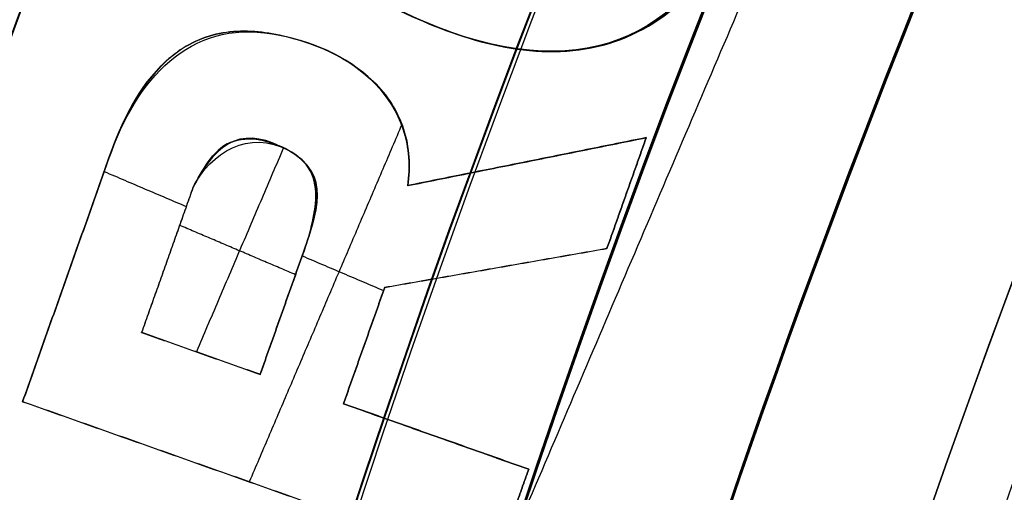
# Model space of a CAD drawing. Header units: millimetres. Extents: x -34.2 to 34.2, y -30.9 to 31.1.
# Tile 23 of 77: x -16.4 to -14.9, y 5.4 to 6.1. Entities that reach past the tile are written whole.
import ezdxf

# ---------------------------------------------------------------- set-up
doc = ezdxf.new("R2010")
doc.units = ezdxf.units.MM
for name, color, linetype, true_color in [('COTAS', 252, 'Continuous', 0x696969), ('IGES level 1', 7, 'Continuous', 0xe5eaed), ('IGES level 14', 7, 'Continuous', 0xffffff), ('IGES level 3', 7, 'Continuous', 0xe5eaed), ('IGES level 5', 7, 'Continuous', 0xe5eaed), ('IGES level 8', 7, 'Continuous', 0xcad1ee)]:
    doc.layers.add(name, color=color, linetype=linetype, true_color=true_color)

# ---------------------------------------------------------------- blocks, each defined once
blk = doc.blocks.new('Kivi_7w')
at = {"layer": 'IGES level 1', "extrusion": (0, 0, -1)}
for centre, radius, start, end in [((-7.99360577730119e-15, 1.77635683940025e-15, 1.399999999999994), 31, 269.9999999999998, 90.00000000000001), ((-7.573064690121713e-29, 2.831068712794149e-15, 0.8499999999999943), 31, 270.0000000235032, 89.99999998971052), ((-7.573064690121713e-29, 2.831068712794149e-15, 0.1500000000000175), 30.85, 270.0000000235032, 89.99999998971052), ((-7.573064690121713e-29, 1.77635683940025e-15), 30.7, 270, 90), ((-7.573064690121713e-29, 2.831068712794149e-15), 25.75, 270, 89.99999999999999), ((-7.573064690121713e-29, 2.831068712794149e-15), 24.25, 270, 89.99999999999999), ((-7.573064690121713e-29, 2.831068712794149e-15, 0.8500000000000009), 23.5, 270.0000000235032, 89.99999998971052)]:
    blk.add_arc(centre, radius, start, end, dxfattribs=at)
at = {"layer": 'IGES level 1'}
for centre, radius, start, end in [((9.992007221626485e-15, 1.77635683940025e-15, -0.2999999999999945), 31, 89.99999999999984, 270), ((7.573064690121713e-29, 2.831068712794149e-15, -1.549999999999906), 30.85, 90.00000002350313, 269.9999999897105), ((7.573064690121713e-29, 1.77635683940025e-15, -1.700000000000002), 30.7, 90.00000000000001, 270), ((7.573064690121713e-29, 1.77635683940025e-15), 25.75, 90.00000000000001, 270), ((7.587855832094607e-29, 1.77635683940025e-15), 24.25, 90.00000000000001, 270), ((6.310887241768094e-29, -1.77635683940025e-15), 23.5, 89.99999999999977, 270), ((7.573064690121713e-29, 1.77635683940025e-15, -1.700000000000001), 23.5, 90.00000000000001, 270)]:
    blk.add_arc(centre, radius, start, end, dxfattribs=at)
at = {"layer": 'IGES level 14', "extrusion": (-9.205336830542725e-34, -0.002279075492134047, -0.9999974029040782)}
blk.add_arc((-7.562773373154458e-29, -0.009800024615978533, -4.67721718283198), 16.5, 270, 90, dxfattribs=at)
at = {"layer": 'IGES level 14', "extrusion": (0, 0.002279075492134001, 0.9999974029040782)}
for radius, start, end in [(16.5, 90.00000002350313, 269.9999999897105), (16.2, 150.4421014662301, 162.9302917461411)]:
    blk.add_arc((7.573064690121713e-29, -0.009800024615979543, 3.17721718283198), radius, start, end, dxfattribs=at)
at = {"layer": 'IGES level 14', "extrusion": (1.833778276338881e-35, 0.00227907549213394, 0.9999974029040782)}
blk.add_arc((7.544134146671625e-29, -0.009800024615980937, 1.67721718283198), 16.5, 90.00000000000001, 270, dxfattribs=at)
at = {"layer": 'IGES level 14', "extrusion": (1.833772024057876e-35, 0.00227907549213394, 0.9999974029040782)}
blk.add_arc((7.533618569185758e-29, -0.009800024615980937, 1.67721718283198), 16.5, 90.00000000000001, 270, dxfattribs=at)
at = {"layer": 'IGES level 14', "extrusion": (-4.162664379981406e-16, -0.002279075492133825, -0.9999974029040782)}
blk.add_arc((-6.750189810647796e-10, -0.009800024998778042, -4.677217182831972), 16.20000000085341, 17.06970824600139, 29.55789854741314, dxfattribs=at)
at = {"layer": 'IGES level 14', "extrusion": (2.708518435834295e-15, 0.002279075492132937, 0.9999974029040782)}
blk.add_arc((1.81303406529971e-09, -0.009800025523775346, 1.677217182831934), 16.20000000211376, 150.4421014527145, 162.9302917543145, dxfattribs=at)
at = {"layer": 'IGES level 14'}
for points in [[(-13.25, 5.485673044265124, 4.664727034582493), (-15, 4.475312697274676, 4.667029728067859)], [(-15, 4.471894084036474, 3.167033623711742), (-13.25, 5.482254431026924, 3.164730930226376)], [(-15, 4.468475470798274, 1.667037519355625), (-13.25, 5.478835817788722, 1.664734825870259)]]:
    blk.add_open_spline(points, degree=1, dxfattribs=at)
at = {"layer": 'IGES level 3', "extrusion": (1.101692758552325e-33, -0.002279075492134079, -0.9999974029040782)}
blk.add_arc((-7.628874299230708e-29, -0.009800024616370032, -14.299988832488), 22.5, 270, 90, dxfattribs=at)
at = {"layer": 'IGES level 3', "extrusion": (0, -0.002279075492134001, -0.9999974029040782)}
for centre, radius in [((-7.573064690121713e-29, -0.00980002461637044, -6.299988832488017), 22.49999999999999), ((-7.573064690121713e-29, -0.00980002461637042, -10.299988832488), 20.99999999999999), ((-7.573064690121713e-29, -0.009800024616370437, 0.4500111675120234), 18.625), ((-7.573064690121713e-29, -0.009800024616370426, -5.299988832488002), 17.74999999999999), ((-7.573064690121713e-29, -0.00980002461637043, -1.049988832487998), 15.75)]:
    blk.add_arc(centre, radius, 270.0000000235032, 89.99999998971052, dxfattribs=at)
at = {"layer": 'IGES level 3', "extrusion": (8.609319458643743e-34, 0.002279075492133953, 0.9999974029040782)}
blk.add_arc((7.53376800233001e-29, -0.009800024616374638, -1.700011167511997), 22.5, 90.00000000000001, 270, dxfattribs=at)
at = {"layer": 'IGES level 3', "extrusion": (1.835710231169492e-35, -0.002279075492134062, -0.9999974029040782)}
blk.add_arc((-7.573061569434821e-29, -0.009800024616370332, 1.700011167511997), 22.5, 270, 89.99999999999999, dxfattribs=at)
at = {"layer": 'IGES level 3', "extrusion": (1.005376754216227e-33, 0.002279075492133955, 0.9999974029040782)}
blk.add_arc((7.563374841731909e-29, -0.009800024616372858, -1.700011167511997), 21.5, 90.00000000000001, 270, dxfattribs=at)
at = {"layer": 'IGES level 3', "extrusion": (-5.205727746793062e-33, -0.002279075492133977, -0.9999974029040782)}
blk.add_arc((-7.585342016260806e-29, -0.009800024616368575, -14.299988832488), 21, 270, 90, dxfattribs=at)
at = {"layer": 'IGES level 3', "extrusion": (2.329453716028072e-33, 0.002279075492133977, 0.9999974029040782)}
blk.add_arc((7.57652751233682e-29, -0.009800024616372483, 6.299988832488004), 21, 90.00000000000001, 270, dxfattribs=at)
at = {"layer": 'IGES level 3', "extrusion": (1.83376577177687e-35, 0.002279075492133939, 0.9999974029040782)}
blk.add_arc((7.573053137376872e-29, -0.00980002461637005, 6.299988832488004), 17.75, 90, 270, dxfattribs=at)
at = {"layer": 'IGES level 3', "extrusion": (-1.835350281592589e-33, -0.002279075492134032, -0.9999974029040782)}
blk.add_arc((-7.586699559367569e-29, -0.009800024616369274, -6.299988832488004), 17.75, 270, 90, dxfattribs=at)
at = {"layer": 'IGES level 3', "extrusion": (-4.149966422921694e-34, 0.002279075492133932, 0.9999974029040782)}
blk.add_arc((7.541195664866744e-29, -0.009800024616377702, 4.299988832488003), 17.75, 90.00000000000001, 270, dxfattribs=at)
at = {"layer": 'IGES level 3', "extrusion": (2.570194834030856e-33, 0.00227907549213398, 0.9999974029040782)}
blk.add_arc((7.572730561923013e-29, -0.00980002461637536, 1.299988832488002), 16.75, 89.99999999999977, 270, dxfattribs=at)
at = {"layer": 'IGES level 3', "extrusion": (-1.714979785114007e-33, -0.002279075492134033, -0.9999974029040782)}
blk.add_arc((-7.557536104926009e-29, -0.009800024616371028, -4.299988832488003), 16.75, 270, 90, dxfattribs=at)
at = {"layer": 'IGES level 3', "extrusion": (0, -0.002279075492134, -0.9999974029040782)}
blk.add_arc((-7.573064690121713e-29, -0.009800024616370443, -2.799988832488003), 16.74999999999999, 270.0000000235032, 89.99999998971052, dxfattribs=at)
at = {"layer": 'IGES level 3', "extrusion": (2.353528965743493e-33, 0.002279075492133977, 0.9999974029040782)}
blk.add_arc((7.888420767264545e-29, -0.009800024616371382, 0.7999888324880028), 15.75, 89.99999999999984, 270, dxfattribs=at)
at = {"layer": 'IGES level 3', "extrusion": (4.243116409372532e-35, -0.002279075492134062, -0.9999974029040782)}
blk.add_arc((-7.53362716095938e-29, -0.009800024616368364, -1.299988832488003), 15.75, 270, 90, dxfattribs=at)
at = {"layer": 'IGES level 5', "extrusion": (-3.67087160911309e-16, 0.002279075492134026, 0.9999974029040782)}
blk.add_arc((1.020545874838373e-14, -0.009800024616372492, 27.79998883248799), 25, 90.03400423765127, 270.0340042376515, dxfattribs=at)
at = {"layer": 'IGES level 5', "extrusion": (0, -0.002279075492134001, -0.9999974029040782)}
for centre, radius in [((-7.573064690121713e-29, -0.009800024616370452, -21.299988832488), 25), ((-7.573064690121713e-29, -0.009800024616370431, -28.04998883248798), 24.75), ((-7.573064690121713e-29, -0.009800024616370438, -12.299988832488), 21.5), ((-7.573064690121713e-29, -0.009800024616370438, -15.899988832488), 20)]:
    blk.add_arc(centre, radius, 269.9659957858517, 89.96599575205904, dxfattribs=at)
at = {"layer": 'IGES level 5', "extrusion": (3.670884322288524e-16, -0.002279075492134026, -0.9999974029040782)}
blk.add_arc((-5.430291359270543e-15, -0.009800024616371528, -14.799988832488), 25, 269.9659957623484, 89.96599576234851, dxfattribs=at)
at = {"layer": 'IGES level 5', "extrusion": (0, 0.002279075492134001, 0.9999974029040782)}
blk.add_arc((7.573064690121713e-29, -0.009800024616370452, 14.54998883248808), 24.75000000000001, 90.03400426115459, 270.034004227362, dxfattribs=at)
at = {"layer": 'IGES level 5', "extrusion": (3.6706471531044e-16, -0.002279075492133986, -0.9999974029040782)}
blk.add_arc((-1.039887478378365e-14, -0.009800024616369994, -28.299988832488), 24.5, 269.9659957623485, 89.96599576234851, dxfattribs=at)
at = {"layer": 'IGES level 5', "extrusion": (-3.670653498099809e-16, 0.002279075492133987, 0.9999974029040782)}
blk.add_arc((5.244170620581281e-15, -0.00980002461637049, 14.299988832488), 24.5, 90.03400423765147, 270.0340042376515, dxfattribs=at)
at = {"layer": 'IGES level 5', "extrusion": (3.670926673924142e-16, -0.002279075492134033, -0.9999974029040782)}
blk.add_arc((-5.247873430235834e-15, -0.009800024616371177, -14.299988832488), 21.5, 269.9659957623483, 89.96599576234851, dxfattribs=at)
at = {"layer": 'IGES level 5', "extrusion": (-3.670433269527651e-16, 0.002279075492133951, 0.9999974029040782)}
blk.add_arc((3.780532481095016e-15, -0.00980002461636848, 10.299988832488), 21.5, 90.03400423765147, 270.0340042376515, dxfattribs=at)
at = {"layer": 'IGES level 5', "extrusion": (-3.670335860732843e-16, 0.002279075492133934, 0.9999974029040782)}
blk.add_arc((3.780450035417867e-15, -0.009800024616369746, 10.299988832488), 21.5, 90.03400423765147, 270.0340042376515, dxfattribs=at)
at = {"layer": 'IGES level 5', "extrusion": (3.671096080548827e-16, -0.002279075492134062, -0.9999974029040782)}
blk.add_arc((-7.894942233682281e-15, -0.00980002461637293, -21.499988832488), 20, 269.9659957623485, 89.96599576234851, dxfattribs=at)
at = {"layer": 'IGES level 5', "extrusion": (-3.670564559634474e-16, 0.002279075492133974, 0.9999974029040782)}
blk.add_arc((3.786930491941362e-15, -0.009800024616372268, 10.299988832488), 20, 90.03400423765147, 270.0340042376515, dxfattribs=at)
at = {"layer": 'IGES level 5', "extrusion": (3.671066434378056e-16, -0.002279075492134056, -0.9999974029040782)}
blk.add_arc((-3.781202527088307e-15, -0.009800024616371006, -10.299988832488), 20, 269.9659957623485, 89.96599576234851, dxfattribs=at)
at = {"layer": 'IGES level 5', "extrusion": (3.671049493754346e-16, -0.002279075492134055, -0.9999974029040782)}
blk.add_arc((-7.893250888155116e-15, -0.009800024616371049, -21.499988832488), 14.5, 269.9659957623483, 89.96599576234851, dxfattribs=at)
at = {"layer": 'IGES level 5', "extrusion": (-3.671051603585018e-16, 0.002279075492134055, 0.9999974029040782)}
blk.add_arc((5.872131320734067e-15, -0.009800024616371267, 15.999988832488), 14.5, 90.03400423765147, 270.0340042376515, dxfattribs=at)
at = {"layer": 'IGES level 5', "extrusion": (3.671057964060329e-16, -0.002279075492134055, -0.9999974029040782)}
blk.add_arc((-5.87447439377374e-15, -0.009800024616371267, -15.999988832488), 14.5, 269.9659957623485, 89.96599576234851, dxfattribs=at)
at = {"layer": 'IGES level 8', "extrusion": (0, -0.002279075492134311, -0.9999974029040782)}
blk.add_arc((-7.573064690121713e-29, -0.009800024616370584, -5.199988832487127), 17.5, 293.0969845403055, 113.0969845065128, dxfattribs=at)
at = {"layer": 'IGES level 8', "extrusion": (5.852610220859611e-15, 0.002279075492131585, 0.9999974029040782)}
blk.add_arc((-2.797333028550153e-14, -0.0098000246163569, 4.449988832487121), 17.5, 66.90301548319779, 246.9030154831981, dxfattribs=at)
at = {"layer": 'IGES level 8', "extrusion": (-9.461747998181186e-15, 0.002279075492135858, 0.9999974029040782)}
blk.add_arc((6.551224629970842e-10, -0.009800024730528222, 5.849988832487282), 17.50000000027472, 143.6900351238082, 170.1159958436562, dxfattribs=at)
at = {"layer": 'IGES level 8', "extrusion": (1.418435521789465e-16, -0.002279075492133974, -0.9999974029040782)}
blk.add_arc((-4.436471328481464e-14, -0.009800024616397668, -5.949988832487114), 15.90000000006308, 8.526410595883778, 37.66755843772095, dxfattribs=at)
at = {"layer": 'IGES level 8', "extrusion": (0, 0.002279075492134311, 0.9999974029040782)}
blk.add_arc((7.573064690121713e-29, -0.009800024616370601, 5.899988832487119), 15.90000000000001, 142.3324415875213, 171.4735893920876, dxfattribs=at)
at = {"layer": 'IGES level 8', "extrusion": (1.730748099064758e-14, 0.002279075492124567, 0.9999974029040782)}
blk.add_arc((-4.426450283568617e-10, -0.009800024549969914, 5.84998883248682), 15.89999999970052, 142.3324415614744, 171.4735894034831, dxfattribs=at)
at = {"layer": 'IGES level 8'}
for points, weights in [([(-7.920460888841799, 13.66557978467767, 5.918859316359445), (-24.94236783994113, 3.79715414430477, 5.941350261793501), (-20.08149548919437, -15.2685658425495, 5.984802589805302), (-0.4125494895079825, -15.78257809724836, 5.98597406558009)], [1, 0.514853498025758, 0.514853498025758, 1]), ([(-7.853117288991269, 13.5499527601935, 6.152722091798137), (-24.73029573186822, 3.765433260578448, 6.175021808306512), (-19.91075287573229, -15.13818072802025, 6.218104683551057), (-0.409041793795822, -15.6478226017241, 6.219266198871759)], [1, 0.514853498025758, 0.514853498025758, 1]), ([(-7.761583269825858, 13.39276056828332, 6.457026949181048), (-24.44204543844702, 3.722287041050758, 6.479066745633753), (-19.67867799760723, -14.96099103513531, 6.521647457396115), (-0.4042741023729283, -15.46469264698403, 6.522795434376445)], [1, 0.514853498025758, 0.514853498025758, 1]), ([(-7.67004925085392, 13.2355356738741, 6.74698269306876), (-24.15379514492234, 3.679108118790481, 6.768762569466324), (-19.44660311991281, -14.78383404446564, 6.810841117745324), (-0.3995064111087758, -15.28159539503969, 6.811975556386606)], [1, 0.5148534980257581, 0.5148534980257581, 1]), ([(-7.578515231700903, 13.07828099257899, 7.023868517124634), (-23.86554485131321, 3.635899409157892, 7.04538847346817), (-19.21452824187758, -14.60670684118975, 7.086964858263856), (-0.3947387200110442, -15.09852793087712, 7.088085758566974)], [1, 0.514853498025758, 0.514853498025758, 1]), ([(-7.486981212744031, 12.92099913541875, 7.288830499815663), (-23.57729455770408, 3.592663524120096, 7.31009053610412), (-18.98245336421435, -14.42960681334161, 7.351164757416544), (-0.3899710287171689, -14.91548764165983, 7.352272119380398)], [1, 0.514853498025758, 0.514853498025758, 1])]:
    blk.add_rational_spline(points, weights, degree=3, dxfattribs=at)
for points in [[(-14.46759215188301, 7.998682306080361, 5.83177437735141), (-15.74460490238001, 5.004338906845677, 5.838598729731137)], [(-16.09723752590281, 6.865376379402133, 4.434353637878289), (16.09723752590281, -6.864692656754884, 4.465645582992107)], [(-15.81004940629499, 5.987471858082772, 5.836358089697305), (-15.81004940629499, 5.987699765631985, 5.936357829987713)], [(-16.13340139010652, 5.967078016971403, 5.836404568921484), (-16.13340139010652, 5.967305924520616, 5.936404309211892)], [(-16.04539494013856, 5.967838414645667, 5.83640283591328), (-16.04539494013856, 5.96806632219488, 5.936402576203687)], [(-15.51050595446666, 5.956001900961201, 5.836429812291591), (-15.51050595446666, 5.956229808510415, 5.936429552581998)], [(-15.6630588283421, 5.94396051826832, 5.83645725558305), (-15.6630588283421, 5.944188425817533, 5.936456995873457)], [(-16.2108669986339, 5.925282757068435, 5.836499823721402), (-16.2108669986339, 5.925510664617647, 5.936499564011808)], [(-15.88739706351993, 5.892988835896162, 5.836573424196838), (-15.88739706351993, 5.893216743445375, 5.936573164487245)], [(-15.84320078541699, 5.826155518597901, 5.936726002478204), (-16.08128190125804, 5.267902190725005, 5.937998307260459)], [(-15.84050953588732, 5.818458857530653, 5.836743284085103), (-15.84050953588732, 5.818686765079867, 5.93674302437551)], [(-16.11057954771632, 5.798112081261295, 5.836789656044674), (-16.11057954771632, 5.798339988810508, 5.936789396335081)], [(-15.46172690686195, 5.805609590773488, 5.936772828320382), (-15.83382246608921, 5.730767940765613, 5.936943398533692)], [(-15.83382246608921, 5.730653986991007, 5.886943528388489), (-15.46172690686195, 5.805495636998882, 5.886772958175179)], [(-15.46172690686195, 5.805381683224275, 5.836773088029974), (-15.83382246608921, 5.7305400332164, 5.836943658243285)], [(-15.52294636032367, 5.632694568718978, 5.937166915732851), (-15.46172690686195, 5.805609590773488, 5.936772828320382)], [(-15.46172690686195, 5.805495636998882, 5.886772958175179), (-15.52294636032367, 5.632580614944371, 5.887167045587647)], [(-15.52294636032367, 5.632466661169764, 5.837167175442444), (-15.46172690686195, 5.805381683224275, 5.836773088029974)], [(-15.46172690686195, 5.805609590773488, 5.936772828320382), (-15.46172690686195, 5.805381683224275, 5.836773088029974)], [(-16.02796877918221, 5.78977715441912, 5.836808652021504), (-16.16397109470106, 5.470878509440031, 5.83753544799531)], [(-16.02014487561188, 5.785667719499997, 5.836818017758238), (-16.02014487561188, 5.785895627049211, 5.936817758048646)], [(-16.43515881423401, 5.393195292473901, 5.937712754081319), (-16.30039084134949, 5.773830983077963, 5.936845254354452)], [(-16.30039084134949, 5.773717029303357, 5.886845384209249), (-16.43515881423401, 5.393081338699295, 5.887712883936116)], [(-16.30039084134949, 5.77360307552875, 5.836845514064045), (-16.43515881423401, 5.392967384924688, 5.837713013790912)], [(-16.30039084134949, 5.773830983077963, 5.936845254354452), (-16.30039084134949, 5.77360307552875, 5.836845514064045)], [(-16.14550904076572, 5.767631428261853, 5.836859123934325), (-16.14550904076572, 5.767859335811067, 5.936858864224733)], [(-15.64777468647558, 5.767960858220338, 5.83685837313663), (-15.64777468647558, 5.768188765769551, 5.936858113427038)], [(-16.30787573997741, 5.752690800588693, 5.936893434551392), (-16.17974399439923, 5.698046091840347, 5.937017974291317)], [(-15.98621350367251, 5.753975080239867, 5.836890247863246), (-15.98621350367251, 5.75420298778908, 5.936889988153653)], [(-16.169339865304, 5.727431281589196, 5.936951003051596), (-16.2493867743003, 5.50134855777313, 5.937466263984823)], [(-16.16933986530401, 5.727317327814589, 5.886951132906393), (-16.2493867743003, 5.501234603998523, 5.88746639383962)], [(-16.169339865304, 5.727203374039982, 5.836951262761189), (-16.2493867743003, 5.501120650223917, 5.837466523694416)], [(-16.169339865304, 5.727203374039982, 5.836951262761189), (-16.169339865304, 5.727431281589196, 5.936951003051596)], [(-15.83382246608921, 5.730767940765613, 5.936943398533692), (-15.83382246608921, 5.7305400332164, 5.836943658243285)], [(-15.49233663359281, 5.71892417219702, 5.836970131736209), (-15.49233663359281, 5.719152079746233, 5.936969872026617)], [(-15.97768092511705, 5.708440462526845, 5.836994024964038), (-15.97768092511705, 5.708668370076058, 5.936993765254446)], [(-16.00915498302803, 5.591439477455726, 5.837260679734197), (-16.19008809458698, 5.668602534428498, 5.837084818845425)], [(-15.8698302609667, 5.571846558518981, 5.937305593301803), (-15.52294636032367, 5.632694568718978, 5.937166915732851)], [(-15.8698302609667, 5.571732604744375, 5.887305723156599), (-15.52294636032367, 5.632580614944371, 5.887167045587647)], [(-15.8698302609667, 5.571618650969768, 5.837305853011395), (-15.52294636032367, 5.632466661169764, 5.837167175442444)], [(-15.52294636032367, 5.632694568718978, 5.937166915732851), (-15.52294636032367, 5.632466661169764, 5.837167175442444)], [(-16.20936331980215, 5.614162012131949, 5.837208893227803), (-16.20936331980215, 5.614389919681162, 5.93720863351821)], [(-16.06433145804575, 5.435828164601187, 5.937615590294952), (-15.99987108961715, 5.617888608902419, 5.937200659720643)], [(-15.99987108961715, 5.617774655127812, 5.88720078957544), (-16.06433145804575, 5.435714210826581, 5.887615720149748)], [(-16.06433145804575, 5.435600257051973, 5.837615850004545), (-15.99987108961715, 5.617660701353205, 5.837200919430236)], [(-15.99987108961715, 5.617888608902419, 5.937200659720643), (-15.99987108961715, 5.617660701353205, 5.837200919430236)], [(-15.99879325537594, 5.620875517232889, 5.937193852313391), (-15.87166678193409, 5.566659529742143, 5.937317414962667)], [(-15.69638831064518, 5.60227056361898, 5.937236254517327), (-15.69638831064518, 5.602042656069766, 5.83723651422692)], [(-16.36777482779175, 5.58328523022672, 5.837279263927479), (-16.36777482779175, 5.583513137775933, 5.937279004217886)], [(-15.93429008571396, 5.389787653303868, 5.937720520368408), (-15.8698302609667, 5.571846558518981, 5.937305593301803)], [(-15.93429008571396, 5.389559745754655, 5.837720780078), (-15.8698302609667, 5.571618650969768, 5.837305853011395)], [(-15.8698302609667, 5.571732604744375, 5.887305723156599), (-15.93428981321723, 5.389674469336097, 5.887720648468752)], [(-15.8698302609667, 5.571846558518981, 5.937305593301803), (-15.8698302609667, 5.571618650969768, 5.837305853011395)], [(-16.03210127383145, 5.52663047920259, 5.83740838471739), (-16.03210127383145, 5.526858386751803, 5.937408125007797)], [(-16.2493867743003, 5.501120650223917, 5.837466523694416), (-16.2493867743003, 5.50134855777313, 5.937466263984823)], [(-16.2493867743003, 5.50134855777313, 5.937466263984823), (-16.06433145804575, 5.435828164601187, 5.937615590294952)], [(-16.2493867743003, 5.501234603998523, 5.88746639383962), (-16.06433145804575, 5.435714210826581, 5.887615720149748)], [(-16.2493867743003, 5.501120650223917, 5.837466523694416), (-16.06433145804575, 5.435600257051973, 5.837615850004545)], [(-15.90206003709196, 5.48058958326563, 5.837513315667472), (-15.90206003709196, 5.480817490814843, 5.937513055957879)], [(-16.15685911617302, 5.468360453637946, 5.837541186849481), (-16.15685911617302, 5.468588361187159, 5.937540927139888)], [(-16.06433145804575, 5.435828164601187, 5.937615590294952), (-16.06433145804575, 5.435600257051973, 5.837615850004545)], [(-16.43515881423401, 5.393195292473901, 5.937712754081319), (-16.43515881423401, 5.392967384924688, 5.837713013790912)], [(-16.43515881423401, 5.393195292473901, 5.937712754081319), (-15.69991321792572, 5.132875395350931, 5.9383060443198)], [(-16.43515881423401, 5.393081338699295, 5.887712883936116), (-15.69991321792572, 5.132761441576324, 5.888306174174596)], [(-16.43515881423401, 5.392967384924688, 5.837713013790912), (-15.69991321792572, 5.132647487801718, 5.83830630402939)], [(-15.93429063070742, 5.38967215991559, 5.887720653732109), (-15.64519215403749, 5.287314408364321, 5.887953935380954)], [(-15.93429008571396, 5.389787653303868, 5.937720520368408), (-15.93429008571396, 5.389559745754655, 5.837720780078)], [(-15.64519215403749, 5.287428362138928, 5.937953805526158), (-15.93429008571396, 5.389787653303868, 5.937720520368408)], [(-15.64519215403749, 5.287200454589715, 5.837954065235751), (-15.93429008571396, 5.389559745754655, 5.837720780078)], [(-15.78974139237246, 5.338379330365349, 5.837837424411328), (-15.78974139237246, 5.338607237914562, 5.937837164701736)], [(-15.69991321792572, 5.132875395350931, 5.9383060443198), (-15.64519215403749, 5.287428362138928, 5.937953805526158)], [(-15.64519215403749, 5.287314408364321, 5.887953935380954), (-15.69991321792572, 5.132761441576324, 5.888306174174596)], [(-15.69991321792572, 5.132647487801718, 5.83830630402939), (-15.64519215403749, 5.287200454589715, 5.837954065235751)], [(-15.64519215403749, 5.287428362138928, 5.937953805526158), (-15.64519215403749, 5.287200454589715, 5.837954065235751)], [(-16.06753601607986, 5.263035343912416, 5.93800939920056), (-16.06753601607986, 5.262807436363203, 5.838009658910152)]]:
    blk.add_open_spline(points, degree=1, dxfattribs=at)
for points, knots in [([(-15.30997014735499, 6.175989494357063, 5.835928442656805), (-15.40139276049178, 5.949797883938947, 5.836443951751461), (-15.5717041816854, 5.886193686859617, 5.836588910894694), (-16.04578607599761, 6.087637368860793, 5.836129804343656), (-16.12775205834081, 6.238964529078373, 5.835784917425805), (-16.02964983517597, 6.476772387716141, 5.835242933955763)], [3, 3, 3, 3, 3.5, 3.5, 4, 4, 4, 4]), ([(-15.30997014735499, 6.176217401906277, 5.935928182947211), (-15.32928391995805, 6.128432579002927, 5.936037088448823), (-15.35076325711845, 6.081113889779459, 5.936144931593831), (-15.41786814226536, 6.00230090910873, 5.936324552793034), (-15.46218592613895, 5.972926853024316, 5.936391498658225), (-15.55882598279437, 5.939532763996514, 5.93646760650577), (-15.61189718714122, 5.936904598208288, 5.936473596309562), (-15.71422046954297, 5.951472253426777, 5.936440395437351), (-15.76276429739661, 5.967486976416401, 5.93640389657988), (-15.85733451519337, 6.007912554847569, 5.936311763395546), (-15.90291484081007, 6.031813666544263, 5.936257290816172), (-15.98532231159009, 6.093874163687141, 5.936115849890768), (-16.02159828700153, 6.132570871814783, 5.936027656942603), (-16.06598321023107, 6.22441289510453, 5.935818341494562), (-16.07313259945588, 6.277107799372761, 5.935698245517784), (-16.06406837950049, 6.379647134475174, 5.935464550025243), (-16.04932291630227, 6.429311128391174, 5.935351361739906), (-16.02964983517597, 6.477000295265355, 5.935242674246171)], [-1, -1, -1, -1, -0.875, -0.875, -0.75, -0.75, -0.625, -0.625, -0.5, -0.5, -0.375, -0.375, -0.25, -0.25, -0.125, -0.125, 0, 0, 0, 0]), ([(-16.02964983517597, 6.476886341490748, 5.885242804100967), (-16.04932291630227, 6.429197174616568, 5.885351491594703), (-16.06406837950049, 6.379533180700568, 5.885464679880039), (-16.07313259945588, 6.276993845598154, 5.88569837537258), (-16.06598321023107, 6.224298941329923, 5.885818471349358), (-16.02159828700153, 6.132456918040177, 5.886027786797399), (-15.98532231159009, 6.093760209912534, 5.886115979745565), (-15.90291484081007, 6.031699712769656, 5.886257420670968), (-15.85733451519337, 6.007798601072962, 5.886311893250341), (-15.76276429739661, 5.967373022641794, 5.886404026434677), (-15.71422046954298, 5.951358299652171, 5.886440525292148), (-15.61189718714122, 5.936790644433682, 5.886473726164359), (-15.55882598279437, 5.939418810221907, 5.886467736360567), (-15.46218592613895, 5.97281289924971, 5.886391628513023), (-15.41786814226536, 6.002186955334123, 5.886324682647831), (-15.35076325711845, 6.080999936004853, 5.886145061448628), (-15.32928391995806, 6.12831862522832, 5.88603721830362), (-15.30997014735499, 6.17610344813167, 5.885928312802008)], [0, 0, 0, 0, 0.125, 0.125, 0.25, 0.25, 0.375, 0.375, 0.5, 0.5, 0.625, 0.625, 0.75, 0.75, 0.875, 0.875, 1, 1, 1, 1]), ([(-16.02964983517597, 6.476772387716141, 5.835242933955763), (-16.04932291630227, 6.429083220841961, 5.835351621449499), (-16.06406837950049, 6.379419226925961, 5.835464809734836), (-16.07313259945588, 6.276879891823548, 5.835698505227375), (-16.06598321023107, 6.224184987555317, 5.835818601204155), (-16.02159828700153, 6.13234296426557, 5.836027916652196), (-15.98532231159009, 6.093646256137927, 5.836116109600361), (-15.90291484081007, 6.03158575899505, 5.836257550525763), (-15.85733451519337, 6.007684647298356, 5.836312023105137), (-15.76276429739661, 5.967259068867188, 5.836404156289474), (-15.71422046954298, 5.951244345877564, 5.836440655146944), (-15.61189718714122, 5.936676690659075, 5.836473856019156), (-15.55882598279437, 5.939304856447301, 5.836467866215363), (-15.46218592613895, 5.972698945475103, 5.836391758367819), (-15.41786814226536, 6.002073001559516, 5.836324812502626), (-15.35076325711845, 6.080885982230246, 5.836145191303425), (-15.32928391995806, 6.128204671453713, 5.836037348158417), (-15.30997014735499, 6.175989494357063, 5.835928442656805)], [0, 0, 0, 0, 0.125, 0.125, 0.25, 0.25, 0.375, 0.375, 0.5, 0.5, 0.625, 0.625, 0.75, 0.75, 0.875, 0.875, 1, 1, 1, 1]), ([(-16.30039084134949, 5.77360307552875, 5.836845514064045), (-16.2575777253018, 5.896886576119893, 5.836564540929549), (-16.17476744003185, 5.989961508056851, 5.836352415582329), (-15.91603656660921, 5.945717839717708, 5.836453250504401), (-15.81691923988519, 5.860342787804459, 5.836647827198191), (-15.83382246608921, 5.7305400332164, 5.836943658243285)], [4, 4, 4, 4, 4.5, 4.5, 5, 5, 5, 5]), ([(-16.30039084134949, 5.773830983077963, 5.936845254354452), (-16.28096134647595, 5.829779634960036, 5.936717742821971), (-16.25449690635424, 5.885265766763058, 5.936591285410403), (-16.18905204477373, 5.945633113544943, 5.936453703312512), (-16.16239389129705, 5.960528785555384, 5.936419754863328), (-16.10440888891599, 5.974083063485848, 5.936388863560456), (-16.07466574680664, 5.973286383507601, 5.936390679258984), (-15.98685332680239, 5.957626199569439, 5.936426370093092), (-15.92983668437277, 5.934575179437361, 5.936478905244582), (-15.86617725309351, 5.872537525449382, 5.936620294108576), (-15.84959657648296, 5.846984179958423, 5.936678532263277), (-15.83142249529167, 5.790389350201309, 5.936807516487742), (-15.82999091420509, 5.760191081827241, 5.936876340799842), (-15.83382246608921, 5.730767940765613, 5.936943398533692)], [-1, -1, -1, -1, -0.749999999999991, -0.749999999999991, -0.624999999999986, -0.624999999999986, -0.499999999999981, -0.499999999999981, -0.249999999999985, -0.249999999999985, -0.124999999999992, -0.124999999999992, 0, 0, 0, 0]), ([(-15.83382246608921, 5.730653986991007, 5.886943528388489), (-15.82999091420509, 5.760077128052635, 5.886876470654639), (-15.83142249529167, 5.790275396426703, 5.88680764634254), (-15.84959657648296, 5.846870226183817, 5.886678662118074), (-15.86617725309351, 5.872423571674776, 5.886620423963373), (-15.92983668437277, 5.934461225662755, 5.886479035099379), (-15.98685332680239, 5.957512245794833, 5.886426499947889), (-16.07466574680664, 5.973172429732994, 5.886390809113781), (-16.10440888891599, 5.973969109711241, 5.886388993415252), (-16.16239389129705, 5.960414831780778, 5.886419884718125), (-16.18905204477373, 5.945519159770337, 5.886453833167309), (-16.25449690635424, 5.885151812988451, 5.886591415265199), (-16.28096134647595, 5.829665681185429, 5.886717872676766), (-16.30039084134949, 5.773717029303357, 5.886845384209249)], [0, 0, 0, 0, 0.124999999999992, 0.124999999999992, 0.249999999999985, 0.249999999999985, 0.499999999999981, 0.499999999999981, 0.624999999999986, 0.624999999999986, 0.749999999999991, 0.749999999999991, 1, 1, 1, 1]), ([(-15.83382246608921, 5.7305400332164, 5.836943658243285), (-15.82999091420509, 5.759963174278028, 5.836876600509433), (-15.83142249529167, 5.790161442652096, 5.836807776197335), (-15.84959657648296, 5.84675627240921, 5.83667879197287), (-15.86617725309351, 5.872309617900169, 5.836620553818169), (-15.92983668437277, 5.934347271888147, 5.836479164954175), (-15.98685332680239, 5.957398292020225, 5.836426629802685), (-16.07466574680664, 5.973058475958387, 5.836390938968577), (-16.10440888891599, 5.973855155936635, 5.836389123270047), (-16.16239389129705, 5.960300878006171, 5.836420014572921), (-16.18905204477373, 5.94540520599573, 5.836453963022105), (-16.25449690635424, 5.885037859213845, 5.836591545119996), (-16.28096134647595, 5.829551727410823, 5.836718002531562), (-16.30039084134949, 5.77360307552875, 5.836845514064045)], [0, 0, 0, 0, 0.124999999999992, 0.124999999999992, 0.249999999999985, 0.249999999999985, 0.499999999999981, 0.499999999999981, 0.624999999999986, 0.624999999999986, 0.749999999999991, 0.749999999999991, 1, 1, 1, 1]), ([(-15.99987108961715, 5.617660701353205, 5.837200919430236), (-15.97341436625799, 5.690461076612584, 5.837035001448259), (-15.95289126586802, 5.748368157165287, 5.836903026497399), (-16.08737543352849, 5.822954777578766, 5.836733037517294), (-16.12966270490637, 5.806762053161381, 5.83676994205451), (-16.169339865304, 5.727203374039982, 5.836951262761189)], [0, 0, 0, 0, 0.5, 0.5, 1, 1, 1, 1]), ([(-16.169339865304, 5.727431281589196, 5.936951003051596), (-16.14165111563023, 5.782951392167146, 5.936824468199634), (-16.08140920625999, 5.818564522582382, 5.936743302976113), (-15.95933004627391, 5.753470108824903, 5.936891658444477), (-15.97254728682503, 5.693074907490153, 5.93702930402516), (-15.99987108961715, 5.617888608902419, 5.937200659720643)], [0, 0, 0, 0, 0.5, 0.5, 1, 1, 1, 1]), ([(-16.169339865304, 5.727431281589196, 5.936951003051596), (-16.16235966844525, 5.741427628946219, 5.936919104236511), (-16.15444823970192, 5.754921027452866, 5.936888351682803), (-16.13656984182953, 5.780797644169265, 5.936829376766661), (-16.12500334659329, 5.79242045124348, 5.936802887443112), (-16.08173194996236, 5.810179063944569, 5.936762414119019), (-16.04759304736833, 5.800781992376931, 5.936783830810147), (-16.00642078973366, 5.778452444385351, 5.936834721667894), (-15.99368200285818, 5.767837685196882, 5.936858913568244), (-15.97874500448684, 5.740568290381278, 5.936921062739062), (-15.97678234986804, 5.724264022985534, 5.936958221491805), (-15.97947807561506, 5.677477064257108, 5.937064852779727), (-15.98917739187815, 5.647314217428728, 5.937133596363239), (-15.99987108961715, 5.617888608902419, 5.937200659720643)], [-1, -1, -1, -1, -0.875, -0.875, -0.750000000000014, -0.750000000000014, -0.500000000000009, -0.500000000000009, -0.375000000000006, -0.375000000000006, -0.250000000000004, -0.250000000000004, 0, 0, 0, 0]), ([(-15.99987108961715, 5.617774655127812, 5.88720078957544), (-15.98917739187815, 5.647200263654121, 5.887133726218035), (-15.97947807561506, 5.677363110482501, 5.887064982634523), (-15.97678234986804, 5.724150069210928, 5.886958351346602), (-15.97874500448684, 5.740454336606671, 5.886921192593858), (-15.99368200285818, 5.767723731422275, 5.886859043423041), (-16.00642078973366, 5.778338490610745, 5.886834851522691), (-16.04759304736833, 5.800668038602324, 5.886783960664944), (-16.08173194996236, 5.810065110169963, 5.886762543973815), (-16.1250033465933, 5.792306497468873, 5.886803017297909), (-16.13656984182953, 5.780683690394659, 5.886829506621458), (-16.15444823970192, 5.754807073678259, 5.886888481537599), (-16.16235966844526, 5.741313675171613, 5.886919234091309), (-16.16933986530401, 5.727317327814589, 5.886951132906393)], [0, 0, 0, 0, 0.250000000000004, 0.250000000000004, 0.375000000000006, 0.375000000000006, 0.500000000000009, 0.500000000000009, 0.750000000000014, 0.750000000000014, 0.875, 0.875, 1, 1, 1, 1]), ([(-15.99987108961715, 5.617660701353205, 5.837200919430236), (-15.98917739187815, 5.647086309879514, 5.837133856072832), (-15.97947807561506, 5.677249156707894, 5.837065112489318), (-15.97678234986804, 5.72403611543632, 5.836958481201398), (-15.97874500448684, 5.740340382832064, 5.836921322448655), (-15.99368200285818, 5.767609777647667, 5.836859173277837), (-16.00642078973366, 5.778224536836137, 5.836834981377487), (-16.04759304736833, 5.800554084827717, 5.83678409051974), (-16.08173194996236, 5.809951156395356, 5.83676267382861), (-16.12500334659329, 5.792192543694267, 5.836803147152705), (-16.13656984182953, 5.780569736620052, 5.836829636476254), (-16.15444823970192, 5.754693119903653, 5.836888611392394), (-16.16235966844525, 5.741199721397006, 5.836919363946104), (-16.169339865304, 5.727203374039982, 5.836951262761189)], [0, 0, 0, 0, 0.250000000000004, 0.250000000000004, 0.375000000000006, 0.375000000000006, 0.500000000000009, 0.500000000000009, 0.750000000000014, 0.750000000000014, 0.875, 0.875, 1, 1, 1, 1])]:
    blk.add_open_spline(points, degree=3, knots=knots, dxfattribs=at)

msp = doc.modelspace()

# ---------------------------------------------------------------- block references
at = {"layer": 'COTAS'}
msp.add_blockref('Kivi_7w', (-7.573064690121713e-29, 0.136188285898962, 2.023586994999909), dxfattribs=at)

doc.saveas('drawing.dxf')
